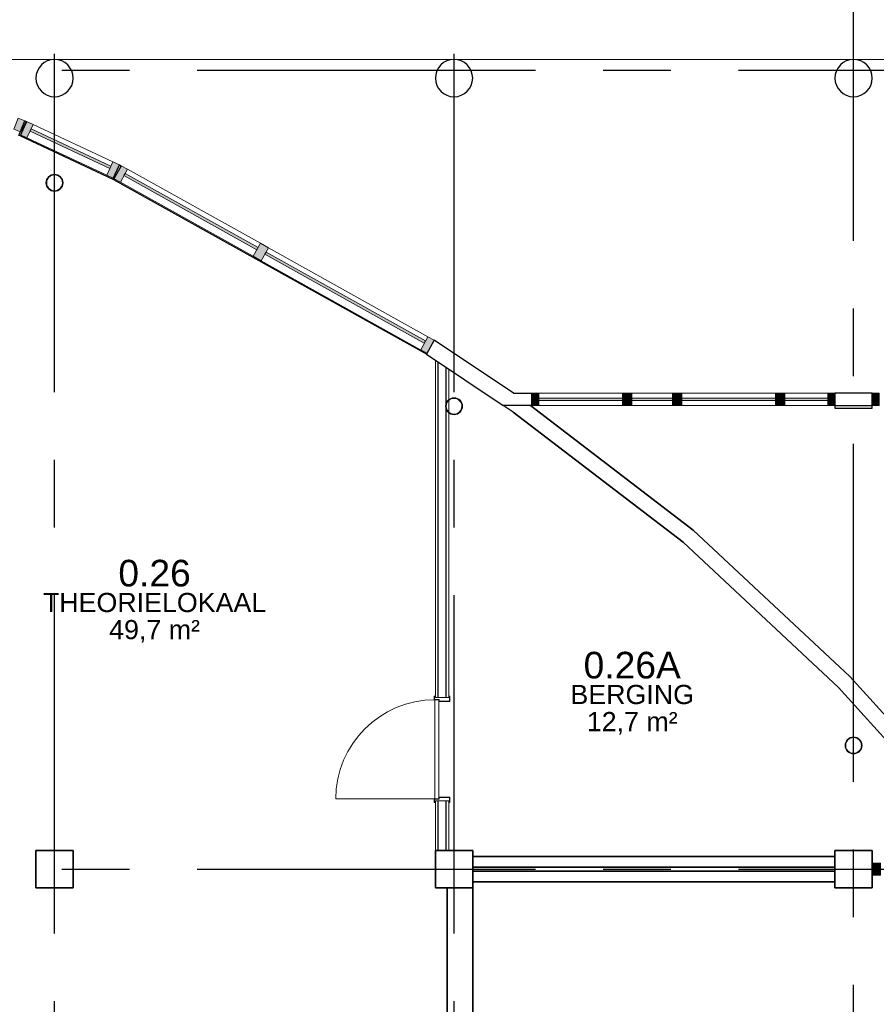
# Model space of a CAD drawing. Header units: millimetres. Extents: x -5940 to 121280, y -35718 to 26615.
# Tile 37 of 51: x 74673 to 82714, y 8131 to 17373. Entities that reach past the tile are written whole.
import ezdxf

# ---------------------------------------------------------------- set-up
doc = ezdxf.new("R2010")
doc.units = ezdxf.units.MM
doc.header["$LTSCALE"] = 100
doc.linetypes.add('CENTER', pattern=[50.8, 31.75, -6.35, 6.35, -6.35])
doc.linetypes.add('HIDDEN', pattern=[0.375, 0.25, -0.125])
for name, color, linetype in [('AL21----_BUITENWAND', 3, 'Continuous'), ('AL22----_BINNENWAND', 2, 'Continuous'), ('AL27----_DAKEN', 8, 'Continuous'), ('AL28----_CONSTRUCTIES', 4, 'Continuous'), ('AL31----_BUITENKOZIJN', 1, 'Continuous'), ('AL32----_BINNENKOZIJN', 1, 'Continuous'), ('BL$7----_STRAMIEN', 8, 'Continuous'), ('BL$8----_NVO RUIMTE', 253, 'HIDDEN'), ('BL$8----_RUIMTEBENAMING', 2, 'Continuous'), ('BL$8----_RUIMTENUMMER', 2, 'Continuous')]:
    doc.layers.add(name, color=color, linetype=linetype)
doc.styles.get("Standard").update_dxf_attribs({"font": 'arial.ttf'})

# ---------------------------------------------------------------- blocks, each defined once
blk = doc.blocks.new('Rectangular Mullion - 31_CWM_067x114-7812158-_--_100 begane grond')
at = {"linetype": 'ByBlock', "lineweight": -2}
blk.add_hatch(color=0, dxfattribs=at).paths.add_polyline_path([(-67, 0), (-67, -114), (0, -114), (0, 0)], flags=0)
at = {"color": 0, "linetype": 'ByBlock', "lineweight": -2}
for p, q in [((0, 0), (-67, 0)), ((-67, 0), (-67, -114)), ((0, -114), (0, 0)), ((-67, -114), (0, -114))]:
    blk.add_line(p, q, dxfattribs=at)
blk = doc.blocks.new('System Panel - 31_CWP_glas_2-7818265-_--_100 begane grond')
at = {"linetype": 'ByBlock', "lineweight": -2}
blk.add_hatch(color=0, dxfattribs=at).paths.add_polyline_path([(-201, -45), (-201, -69), (201, -69), (201, -45)], flags=0)
at = {"color": 0, "linetype": 'ByBlock', "lineweight": -2}
for p, q in [((201, -45), (-201, -45)), ((-201, -45), (-201, -69)), ((-201, -69), (201, -69)), ((201, -69), (201, -45))]:
    blk.add_line(p, q, dxfattribs=at)
blk = doc.blocks.new('Rectangular Mullion - 31_CWM_067x114-7818262-_--_100 begane grond')
at = {"color": 0, "linetype": 'ByBlock', "lineweight": -2}
for p, q in [((32510.1, 45580.6), (32912.1, 45580.6)), ((32510.1, 45466.6), (32912.1, 45466.6))]:
    blk.add_line(p, q, dxfattribs=at)
blk = doc.blocks.new('Rectangular Mullion - 31_CWM_067x114-7812903-_--_100 begane grond')
at = {"linetype": 'ByBlock', "lineweight": -2}
blk.add_hatch(color=0, dxfattribs=at).paths.add_polyline_path([(-67, 0), (-67, 114), (0, 114), (0, 0)], flags=0)
at = {"color": 0, "linetype": 'ByBlock', "lineweight": -2}
for p, q in [((-67, 114), (0, 114)), ((-67, 0), (-67, 114)), ((0, 114), (0, 0)), ((0, 0), (-67, 0))]:
    blk.add_line(p, q, dxfattribs=at)
blk = doc.blocks.new('System Panel - 31_CWP_glas_2-7818232-_--_100 begane grond')
at = {"linetype": 'ByBlock', "lineweight": -2}
blk.add_hatch(color=0, dxfattribs=at).paths.add_polyline_path([(-440, -45), (-440, -69), (440, -69), (440, -45)], flags=0)
at = {"color": 0, "linetype": 'ByBlock', "lineweight": -2}
for p, q in [((440, -45), (-440, -45)), ((-440, -45), (-440, -69)), ((-440, -69), (440, -69)), ((440, -69), (440, -45))]:
    blk.add_line(p, q, dxfattribs=at)
blk = doc.blocks.new('Rectangular Mullion - 31_CWM_067x114-7812509-_--_100 begane grond')
at = {"color": 0, "linetype": 'ByBlock', "lineweight": -2}
for p, q in [((27266.1, 32907.9), (26386.1, 32907.9)), ((27266.1, 32793.9), (26386.1, 32793.9))]:
    blk.add_line(p, q, dxfattribs=at)
blk = doc.blocks.new('Rectangular Mullion - 31_CWM_088x114-V5-_--_100 begane grond')
at = {"linetype": 'ByBlock', "lineweight": -2}
blk.add_hatch(color=0, dxfattribs=at).paths.add_polyline_path([(-44, 0), (-44, 114), (44, 114), (44, 0)], flags=0)
at = {"color": 0, "linetype": 'ByBlock', "lineweight": -2}
for p, q in [((-44, 114), (44, 114)), ((-44, 0), (-44, 114)), ((44, 114), (44, 0)), ((44, 0), (-44, 0))]:
    blk.add_line(p, q, dxfattribs=at)
blk = doc.blocks.new('System Panel - 31_CWP_glas_2-7849805-_--_100 begane grond')
at = {"linetype": 'ByBlock', "lineweight": -2}
blk.add_hatch(color=0, dxfattribs=at).paths.add_polyline_path([(-190.5, -45), (-190.5, -69), (190.5, -69), (190.5, -45)], flags=0)
at = {"color": 0, "linetype": 'ByBlock', "lineweight": -2}
for p, q in [((190.5, -45), (-190.5, -45)), ((-190.5, -45), (-190.5, -69)), ((-190.5, -69), (190.5, -69)), ((190.5, -69), (190.5, -45))]:
    blk.add_line(p, q, dxfattribs=at)
blk = doc.blocks.new('Rectangular Mullion - 31_CWM_067x114-7849800-_--_100 begane grond')
at = {"color": 0, "linetype": 'ByBlock', "lineweight": -2}
for p, q in [((83573.1, 45580.6), (83954.1, 45580.6)), ((83573.1, 45466.6), (83954.1, 45466.6))]:
    blk.add_line(p, q, dxfattribs=at)
blk = doc.blocks.new('System Panel - 31_CWP_glas_2-7849806-_--_100 begane grond')
at = {"linetype": 'ByBlock', "lineweight": -2}
blk.add_hatch(color=0, dxfattribs=at).paths.add_polyline_path([(-392.3, -45), (-392.3, -69), (392.3, -69), (392.3, -45)], flags=0)
at = {"color": 0, "linetype": 'ByBlock', "lineweight": -2}
for p, q in [((392.3, -45), (-392.3, -45)), ((-392.3, -45), (-392.3, -69)), ((-392.3, -69), (392.3, -69)), ((392.3, -69), (392.3, -45))]:
    blk.add_line(p, q, dxfattribs=at)
blk = doc.blocks.new('Rectangular Mullion - 31_CWM_067x114-7849802-_--_100 begane grond')
at = {"color": 0, "linetype": 'ByBlock', "lineweight": -2}
for p, q in [((82700.5, 45580.6), (83485.1, 45580.6)), ((82700.5, 45466.6), (83485.1, 45466.6))]:
    blk.add_line(p, q, dxfattribs=at)
blk = doc.blocks.new('Rectangular Mullion - 31_CWM_067x114-7812575-_--_100 begane grond')
at = {"linetype": 'ByBlock', "lineweight": -2}
blk.add_hatch(color=0, dxfattribs=at).paths.add_polyline_path([(-67, 114), (-67, 0), (0, 0), (0, 114)], flags=0)
at = {"color": 0, "linetype": 'ByBlock', "lineweight": -2}
for p, q in [((0, 114), (-67, 114)), ((-67, 114), (-67, 0)), ((0, 0), (0, 114)), ((-67, 0), (0, 0))]:
    blk.add_line(p, q, dxfattribs=at)
blk = doc.blocks.new('Rectangular Mullion - 31_CWM_067x114-7838024-_--_100 begane grond')
at = {"linetype": 'ByBlock', "lineweight": -2}
blk.add_hatch(color=0, dxfattribs=at).paths.add_polyline_path([(0, 114), (0, 0), (-67, 0), (-67, 114)], flags=0)
at = {"color": 0, "linetype": 'ByBlock', "lineweight": -2}
for p, q in [((-67, 114), (0, 114)), ((-67, 0), (-67, 114)), ((0, 114), (0, 0)), ((0, 0), (-67, 0))]:
    blk.add_line(p, q, dxfattribs=at)
blk = doc.blocks.new('Rectangular Mullion - 32-67x114-9005534-_--_100 begane grond')
at = {"linetype": 'ByBlock', "lineweight": -2}
blk.add_hatch(color=0, dxfattribs=at).paths.add_polyline_path([(-67, 0), (-67, -114), (0, -114), (0, 0)], flags=0)
at = {"color": 0, "linetype": 'ByBlock', "lineweight": -2}
for p, q in [((0, 0), (-67, 0)), ((-67, 0), (-67, -114)), ((0, -114), (0, 0)), ((-67, -114), (0, -114))]:
    blk.add_line(p, q, dxfattribs=at)
blk = doc.blocks.new('System Panel - 31_CWP_glas_2-9014799-_--_100 begane grond')
at = {"linetype": 'ByBlock', "lineweight": -2}
blk.add_hatch(color=0, dxfattribs=at).paths.add_polyline_path([(413.6, -69), (413.6, -45), (-413.6, -45), (-413.6, -69), (6, -69)], flags=0)
at = {"color": 0, "linetype": 'ByBlock', "lineweight": -2}
for p, q in [((413.6, -45), (-413.6, -45)), ((-413.6, -45), (-413.6, -69)), ((-413.6, -69), (413.6, -69)), ((413.6, -69), (413.6, -45))]:
    blk.add_line(p, q, dxfattribs=at)
blk = doc.blocks.new('Rectangular Mullion - 31_CWM_067x139-9014798-_--_100 begane grond')
at = {"color": 0, "linetype": 'ByBlock', "lineweight": -2}
for p, q in [((78702.7, 47753.9), (77953.2, 48104.1)), ((78643.9, 47628), (77894.4, 47978.1))]:
    blk.add_line(p, q, dxfattribs=at)
blk = doc.blocks.new('Rectangular Mullion - 31_CWM_067x139-9014657-_--_100 begane grond')
at = {"linetype": 'ByBlock', "lineweight": -2}
blk.add_hatch(color=0, dxfattribs=at).paths.add_polyline_path([(0, 139), (0, 0), (-67, 0), (-67, 139)], flags=0)
at = {"color": 0, "linetype": 'ByBlock', "lineweight": -2}
for p, q in [((-67, 139), (0, 139)), ((-67, 0), (-67, 139)), ((0, 139), (0, 0)), ((0, 0), (-67, 0))]:
    blk.add_line(p, q, dxfattribs=at)
blk = doc.blocks.new('System Panel - 31_CWP_glas_2-9014804-_--_100 begane grond')
at = {"linetype": 'ByBlock', "lineweight": -2}
blk.add_hatch(color=0, dxfattribs=at).paths.add_polyline_path([(713.6, -69), (713.6, -45), (-713.6, -45), (-713.6, -69), (334.7, -69)], flags=0)
at = {"color": 0, "linetype": 'ByBlock', "lineweight": -2}
for p, q in [((713.6, -45), (-713.6, -45)), ((-713.6, -45), (-713.6, -69)), ((-713.6, -69), (713.6, -69)), ((713.6, -69), (713.6, -45))]:
    blk.add_line(p, q, dxfattribs=at)
blk = doc.blocks.new('Rectangular Mullion - 31_CWM_067x139-9014801-_--_100 begane grond')
at = {"color": 0, "linetype": 'ByBlock', "lineweight": -2}
for p, q in [((80086, 46988.5), (78839.7, 47683.8)), ((80018.3, 46867.1), (78772, 47562.4))]:
    blk.add_line(p, q, dxfattribs=at)
blk = doc.blocks.new('System Panel - 31_CWP_glas_2-9014805-_--_100 begane grond')
at = {"linetype": 'ByBlock', "lineweight": -2}
blk.add_hatch(color=0, dxfattribs=at).paths.add_polyline_path([(856.4, -69), (856.4, -45), (-856.4, -45), (-856.4, -69), (840.6, -69)], flags=0)
at = {"color": 0, "linetype": 'ByBlock', "lineweight": -2}
for p, q in [((856.4, -45), (-856.4, -45)), ((-856.4, -45), (-856.4, -69)), ((-856.4, -69), (856.4, -69)), ((856.4, -69), (856.4, -45))]:
    blk.add_line(p, q, dxfattribs=at)
blk = doc.blocks.new('Rectangular Mullion - 31_CWM_067x139-9014803-_--_100 begane grond')
at = {"color": 0, "linetype": 'ByBlock', "lineweight": -2}
for p, q in [((81658.6, 46111.1), (80162.8, 46945.6)), ((81590.9, 45989.7), (80095.1, 46824.2))]:
    blk.add_line(p, q, dxfattribs=at)
blk = doc.blocks.new('Rectangular Mullion - 31_CWM_088x139-9014653-_--_100 begane grond')
at = {"linetype": 'ByBlock', "lineweight": -2}
blk.add_hatch(color=0, dxfattribs=at).paths.add_polyline_path([(44, 139), (44, 0), (-44, 0), (-44, 139)], flags=0)
at = {"color": 0, "linetype": 'ByBlock', "lineweight": -2}
for p, q in [((-44, 139), (44, 139)), ((-44, 0), (-44, 139)), ((44, 139), (44, 0)), ((44, 0), (-44, 0))]:
    blk.add_line(p, q, dxfattribs=at)
blk = doc.blocks.new('Rectangular Mullion - 31_CWM_067x139-8494038-_--_100 begane grond')
at = {"linetype": 'ByBlock', "lineweight": -2}
blk.add_hatch(color=0, dxfattribs=at).paths.add_polyline_path([(-67, 139), (-67, 0), (0, 0), (0, 139)], flags=0)
at = {"color": 0, "linetype": 'ByBlock', "lineweight": -2}
for p, q in [((0, 139), (-67, 139)), ((-67, 139), (-67, 0)), ((0, 0), (0, 139)), ((-67, 0), (0, 0))]:
    blk.add_line(p, q, dxfattribs=at)
blk = doc.blocks.new('NLRS_32_DO_WB_KMS1_krepel_ISR - 930-125-7960193-_--_100 begane grond')
at = {"color": 0, "linetype": 'ByBlock', "lineweight": -2}
for p, q in [((-482.4, 62.5), (-482.4, 70.5)), ((-480.4, 62.5), (-482.4, 62.5)), ((-480.4, 72.5), (-449.4, 72.5)), ((-480.4, 68.5), (-480.4, 62.5)), ((-451.4, 70.5), (-478.4, 70.5)), ((-449.4, 29.5), (-449.4, 68.5)), ((-447.4, 70.5), (-447.4, 29.5)), ((-445.4, 27.5), (-434.4, 27.5)), ((-436.4, 25.5), (-445.4, 25.5)), ((-434.4, -68.5), (-434.4, 23.5)), ((-432.4, 25.5), (-432.4, -70.5)), ((467.6, -70.5), (467.6, 25.5)), ((469.6, 27.5), (480.6, 27.5)), ((469.6, 23.5), (469.6, -68.5)), ((480.6, 25.5), (471.6, 25.5)), ((482.6, 29.5), (482.6, 70.5)), ((484.6, 72.5), (515.6, 72.5)), ((484.6, 68.5), (484.6, 29.5)), ((513.6, 70.5), (486.6, 70.5)), ((515.6, 62.5), (515.6, 68.5)), ((517.6, 62.5), (515.6, 62.5)), ((517.6, 70.5), (517.6, 62.5)), ((-482.4, -62.5), (-480.4, -62.5)), ((-482.4, -70.5), (-482.4, -62.5)), ((-480.4, -62.5), (-480.4, -68.5)), ((-434.4, -72.5), (-480.4, -72.5)), ((-478.4, -70.5), (-436.4, -70.5)), ((515.6, -72.5), (469.6, -72.5)), ((471.6, -70.5), (513.6, -70.5)), ((515.6, -68.5), (515.6, -62.5)), ((515.6, -62.5), (517.6, -62.5)), ((517.6, -62.5), (517.6, -70.5))]:
    blk.add_line(p, q, dxfattribs=at)
at = {"color": 0, "linetype": 'ByBlock', "lineweight": -2, "flags": 128}
for points in [[(-482.4, 70.5), (-482.3, 70.9), (-482.2, 71.4), (-482, 71.7), (-481.6, 72.1), (-481.3, 72.3), (-480.8, 72.4), (-480.4, 72.5)], [(-478.4, 70.5), (-478.8, 70.4), (-479.3, 70.3), (-479.6, 70.1), (-480, 69.7), (-480.2, 69.4), (-480.3, 68.9), (-480.4, 68.5)], [(-451.4, 70.5), (-451, 70.4), (-450.5, 70.3), (-450.2, 70.1), (-449.8, 69.7), (-449.6, 69.4), (-449.4, 68.9), (-449.4, 68.5)], [(-449.4, 72.5), (-448.9, 72.4), (-448.5, 72.3), (-448.1, 72.1), (-447.8, 71.8), (-447.6, 71.4), (-447.4, 71), (-447.4, 70.5)], [(-445.4, 25.5), (-446.3, 25.6), (-447.1, 25.9), (-447.9, 26.4), (-448.5, 27), (-449, 27.8), (-449.3, 28.6), (-449.4, 29.5)], [(-447.4, 29.5), (-447.3, 29.1), (-447.2, 28.6), (-447, 28.3), (-446.6, 27.9), (-446.3, 27.7), (-445.8, 27.6), (-445.4, 27.5)], [(-434.4, 23.5), (-434.4, 23.9), (-434.6, 24.4), (-434.8, 24.7), (-435.2, 25.1), (-435.5, 25.3), (-436, 25.4), (-436.4, 25.5)], [(-434.4, 27.5), (-434, 27.4), (-433.5, 27.3), (-433.2, 27.1), (-432.8, 26.7), (-432.6, 26.4), (-432.4, 25.9), (-432.4, 25.5)], [(467.6, 25.5), (467.7, 25.9), (467.8, 26.4), (468, 26.7), (468.4, 27.1), (468.7, 27.3), (469.2, 27.4), (469.6, 27.5)], [(471.6, 25.5), (471.2, 25.4), (470.7, 25.3), (470.4, 25.1), (470, 24.7), (469.8, 24.4), (469.7, 23.9), (469.6, 23.5)], [(480.6, 27.5), (481, 27.6), (481.5, 27.7), (481.8, 27.9), (482.2, 28.3), (482.4, 28.6), (482.6, 29.1), (482.6, 29.5)], [(484.6, 29.5), (484.5, 28.6), (484.2, 27.8), (483.7, 27), (483.1, 26.4), (482.3, 25.9), (481.5, 25.6), (480.6, 25.5)], [(482.6, 70.5), (482.7, 71), (482.8, 71.4), (483, 71.8), (483.4, 72.1), (483.7, 72.3), (484.2, 72.4), (484.6, 72.5)], [(484.6, 68.5), (484.7, 68.9), (484.8, 69.4), (485, 69.7), (485.4, 70.1), (485.7, 70.3), (486.2, 70.4), (486.6, 70.5)], [(515.6, 68.5), (515.6, 68.9), (515.4, 69.4), (515.2, 69.7), (514.8, 70.1), (514.5, 70.3), (514, 70.4), (513.6, 70.5)], [(515.6, 72.5), (516, 72.4), (516.5, 72.3), (516.8, 72.1), (517.2, 71.7), (517.4, 71.4), (517.6, 70.9), (517.6, 70.5)], [(-480.4, -72.5), (-480.8, -72.4), (-481.3, -72.3), (-481.6, -72.1), (-482, -71.7), (-482.2, -71.4), (-482.3, -70.9), (-482.4, -70.5)], [(-480.4, -68.5), (-480.3, -68.9), (-480.2, -69.4), (-480, -69.7), (-479.6, -70.1), (-479.3, -70.3), (-478.8, -70.4), (-478.4, -70.5)], [(-436.4, -70.5), (-436, -70.4), (-435.5, -70.3), (-435.2, -70.1), (-434.8, -69.7), (-434.6, -69.4), (-434.4, -68.9), (-434.4, -68.5)], [(-432.4, -70.5), (-432.4, -70.9), (-432.6, -71.4), (-432.8, -71.7), (-433.2, -72.1), (-433.5, -72.3), (-434, -72.4), (-434.4, -72.5)], [(469.6, -72.5), (469.2, -72.4), (468.7, -72.3), (468.4, -72.1), (468, -71.7), (467.8, -71.4), (467.7, -70.9), (467.6, -70.5)], [(469.6, -68.5), (469.7, -68.9), (469.8, -69.4), (470, -69.7), (470.4, -70.1), (470.7, -70.3), (471.2, -70.4), (471.6, -70.5)], [(513.6, -70.5), (514, -70.4), (514.5, -70.3), (514.8, -70.1), (515.2, -69.7), (515.4, -69.4), (515.6, -68.9), (515.6, -68.5)], [(517.6, -70.5), (517.6, -70.9), (517.4, -71.4), (517.2, -71.7), (516.8, -72.1), (516.5, -72.3), (516, -72.4), (515.6, -72.5)]]:
    blk.add_lwpolyline(points, dxfattribs=at)
blk = doc.blocks.new('NLRS_32_DO_WPB_onderdeel deur-SH_krepel_ISR - lakdeur_stomp_krepel-V26-_--_100 begane grond')
at = {"color": 0, "linetype": 'ByBlock', "lineweight": -2}
for p, q in [((-465, 3), (-465, 930)), ((-465, 0), (465, 0)), ((465, -38), (-465, -38))]:
    blk.add_line(p, q, dxfattribs=at)
blk.add_arc((-465, 0), 930, 0, 90, dxfattribs=at)
blk = doc.blocks.new('28_GdV_staal_buis_kolom - B160x6_3-9615380-_--_100 begane grond')
at = {"linetype": 'ByBlock', "lineweight": -2}
h = blk.add_hatch(dxfattribs=at)
h.set_pattern_fill('FP_717', color=0, style=0, pattern_type=2)
h.set_pattern_definition([(225, (85654.06, 42274.98), (106.06602, -106.06602), [])])
h.paths.add_polyline_path([(0, 80), (-30.6, 73.9), (-56.6, 56.6), (-73.9, 30.6), (-80, 0), (-73.9, -30.6), (-56.6, -56.6), (-30.6, -73.9), (0, -80), (30.6, -73.9), (56.6, -56.6), (73.9, -30.6), (80, 0), (73.9, 30.6), (56.6, 56.6), (30.6, 73.9), (27.1, 74.6)], flags=0)
h.paths.add_polyline_path([(0, 73.7), (28.2, 68.1), (52.1, 52.1), (68.1, 28.2), (73.7, 0), (68.1, -28.2), (52.1, -52.1), (27.1, -68.3), (0, -73.7), (-28.2, -68.1), (-52.1, -52.1), (-68.1, -28.2), (-73.7, 0), (-68.1, 28.2), (-52.1, 52.1), (-28.2, 68.1)], flags=0)
at = {"color": 0, "linetype": 'ByBlock', "lineweight": -2}
for radius, start, end in [(80, 0, 180), (80, 180, 0), (73.7, 360, 180), (73.7, 180, 360)]:
    blk.add_arc((0, 0), radius, start, end, dxfattribs=at)
blk = doc.blocks.new('28_GdV_staal_buis_kolom - B160x6_3-9615381-_--_100 begane grond')
at = {"linetype": 'ByBlock', "lineweight": -2}
h = blk.add_hatch(dxfattribs=at)
h.set_pattern_fill('FP_718', color=0, style=0, pattern_type=2)
h.set_pattern_definition([(225, (81904.06, 45459.1), (106.06602, -106.06602), [])])
h.paths.add_polyline_path([(0, 80), (-30.6, 73.9), (-56.6, 56.6), (-73.9, 30.6), (-80, 0), (-73.9, -30.6), (-56.6, -56.6), (-30.6, -73.9), (0, -80), (30.6, -73.9), (56.6, -56.5), (73.9, -30.6), (80, 0), (73.9, 30.6), (56.6, 56.6), (30.6, 73.9)], flags=0)
h.paths.add_polyline_path([(0, 73.7), (28.2, 68.1), (52.1, 52.1), (68.1, 28.2), (73.7, 0), (68.1, -28.2), (52.1, -52.1), (28.2, -68.1), (0, -73.7), (-28.2, -68.1), (-52.1, -52.1), (-68.1, -28.2), (-73.7, 0), (-68.1, 28.2), (-52.1, 52.1), (-28.2, 68.1)], flags=0)
at = {"color": 0, "linetype": 'ByBlock', "lineweight": -2}
for radius, start, end in [(80, 0, 180), (80, 180, 0), (73.7, 360, 180), (73.7, 180, 360)]:
    blk.add_arc((0, 0), radius, start, end, dxfattribs=at)
blk = doc.blocks.new('28_GdV_staal_buis_kolom - B160x6_3-V953-_--_100 begane grond')
at = {"linetype": 'ByBlock', "lineweight": -2}
h = blk.add_hatch(dxfattribs=at)
h.set_pattern_fill('FP_719', color=0, style=0, pattern_type=2)
h.set_pattern_definition([(225, (78154.06, 47555.9), (106.06602, -106.06602), [])])
h.paths.add_polyline_path([(0, 80), (-30.6, 73.9), (-56.6, 56.6), (-73.9, 30.6), (-80, 0), (-73.9, -30.6), (-56.6, -56.6), (-30.6, -73.9), (0, -80), (30.6, -73.9), (56.6, -56.6), (73.9, -30.6), (80, 0), (73.9, 30.6), (56.6, 56.6), (30.6, 73.9)], flags=0)
h.paths.add_polyline_path([(0, 73.7), (28.2, 68.1), (52.1, 52.1), (68.1, 28.2), (73.7, 0), (68.1, -28.2), (52.1, -52.1), (28.2, -68.1), (0, -73.7), (-28.2, -68.1), (-52.1, -52.1), (-68.1, -28.2), (-73.7, 0), (-68.1, 28.2), (-52.1, 52.1), (-28.2, 68.1)], flags=0)
at = {"color": 0, "linetype": 'ByBlock', "lineweight": -2}
for radius, start, end in [(80, 0, 180), (80, 180, 0), (73.7, 360, 180), (73.7, 180, 360)]:
    blk.add_arc((0, 0), radius, start, end, dxfattribs=at)

msp = doc.modelspace()

# ---------------------------------------------------------------- linework, layer by layer
at = {"layer": 'AL21----_BUITENWAND'}
for points in [[(74721.5, 16425.5), (74738.5, 16418.5), (74676.6, 16283), (74666.6, 16287)], [(75609.3, 16011.7), (75627.1, 16002.5), (75554.5, 15872.4), (75549.7, 15875.1), (75546.4, 15877)], [(82325, 13866.8), (82325, 13727), (82675, 13727), (82675, 13866.8)]]:
    msp.add_lwpolyline(points, close=True, dxfattribs=at)
for points in [[(74679.8, 16281.7), (75546.3, 15876.7)], [(75554.4, 15872.2), (78493.2, 14232.9)], [(78573.8, 14358.6), (78563.1, 14364.6), (78490.5, 14234.5)], [(79309.1, 13866.8), (78573.8, 14358.6)], [(78490.5, 14234.5), (79211.5, 13752.8)], [(79309.1, 13866.8), (79479.5, 13866.8)], [(79468.7, 13752.8), (79211.5, 13752.8)], [(82325, 13752.8), (82675, 13752.8)]]:
    msp.add_lwpolyline(points, dxfattribs=at)
at = {"layer": 'AL22----_BINNENWAND', "lineweight": 35}
for p, q in [((74694.2, 16323.8), (74738.5, 16418.5)), ((79479.5, 13752.8), (79479.5, 13866.8)), ((82318, 13866.8), (82318, 13752.8)), ((82325, 13866.8), (82325, 13752.8)), ((82675, 13752.8), (82675, 13866.8)), ((79306.6, 13689.3), (80899.6, 12469.3)), ((80996, 12583.2), (79468.7, 13752.8)), ((82466.6, 11208.6), (80996, 12583.2)), ((80899.6, 12469.3), (82360.2, 11104)), ((83140.6, 10462.8), (82466.6, 11208.6)), ((82360.2, 11104), (83024.9, 10368.7)), ((82325, 9520), (78925, 9520)), ((82685.3, 9450), (82675, 9450)), ((82685.3, 9350), (82685.3, 9450)), ((78925, 9420), (82325, 9420)), ((82325, 9380), (78925, 9380)), ((82675, 9350), (82685.3, 9350)), ((78925, 9280), (82325, 9280)), ((78685, 9225), (78685, 6275)), ((78925, 6275), (78925, 9225))]:
    msp.add_line(p, q, dxfattribs=at)
at = {"layer": 'AL22----_BINNENWAND', "lineweight": 13}
for p, q in [((78575, 14178), (78575, 11025)), ((78700, 14094.5), (78575, 14178)), ((78700, 13806.2), (78700, 14094.5)), ((78700, 13691.7), (78700, 13798.8)), ((78700, 11025), (78700, 13684.3)), ((78575, 11023), (78575, 11010)), ((78575, 11010), (78600, 11010)), ((78600, 11010), (78675, 11010)), ((78675, 11010), (78700, 11010)), ((78700, 11010), (78700, 11023)), ((78575, 10040), (78575, 10027)), ((78600, 10040), (78575, 10040)), ((78575, 10025), (78575, 9575)), ((78675, 10040), (78600, 10040)), ((78700, 10040), (78675, 10040)), ((78700, 10027), (78700, 10040)), ((78700, 9575), (78700, 10025))]:
    msp.add_line(p, q, dxfattribs=at)
at = {"layer": 'AL22----_BINNENWAND', "lineweight": 25}
for p, q in [((78600, 11010), (78600, 14161.3)), ((78675, 13770.4), (78675, 14111.2)), ((78675, 11010), (78675, 13720.1)), ((78600, 9575), (78600, 10040)), ((78675, 9575), (78675, 10040))]:
    msp.add_line(p, q, dxfattribs=at)
at = {"layer": 'AL22----_BINNENWAND'}
msp.add_lwpolyline([(79306.6, 13689.3), (79211.5, 13752.8)], dxfattribs=at)
at = {"layer": 'AL27----_DAKEN', "lineweight": 18}
msp.add_line((89565, 17000), (73274.2, 17000), dxfattribs=at)
at = {"layer": 'AL28----_CONSTRUCTIES', "lineweight": 35}
for p, q in [((75175, 9575), (74825, 9575)), ((74825, 9575), (74825, 9225)), ((75175, 9225), (75175, 9575)), ((78925, 9575), (78575, 9575)), ((78575, 9575), (78575, 9225)), ((78925, 9225), (78925, 9575)), ((82675, 9575), (82325, 9575)), ((82325, 9575), (82325, 9225)), ((82675, 9225), (82675, 9575)), ((74825, 9225), (75175, 9225)), ((78575, 9225), (78925, 9225)), ((82325, 9225), (82675, 9225))]:
    msp.add_line(p, q, dxfattribs=at)
at = {"layer": 'AL28----_CONSTRUCTIES', "lineweight": 25}
for centre, start, end in [((75000, 16825), 0, 180), ((78750, 16825), 0, 180), ((82500, 16825), 0, 180), ((75000, 16825), 180, 0), ((78750, 16825), 180, 0), ((82500, 16825), 180, 0)]:
    msp.add_arc(centre, 175, start, end, dxfattribs=at)
at = {"layer": 'BL$7----_STRAMIEN', "linetype": 'CENTER'}
for p, q in [((75000, -6443), (75000, 25615.2)), ((78750, -6443), (78750, 25615.2)), ((82500, -25341.9), (82500, 25615.2)), ((-4940.3, 16900), (120279.6, 16900)), ((-4940.3, 9400), (120279.6, 9400))]:
    msp.add_line(p, q, dxfattribs=at)

# ---------------------------------------------------------------- block references
at = {"layer": 'AL28----_CONSTRUCTIES', "lineweight": 18, "rotation": 180}
for name, p in [('28_GdV_staal_buis_kolom - B160x6_3-V953-_--_100 begane grond', (75000, 15842)), ('28_GdV_staal_buis_kolom - B160x6_3-9615381-_--_100 begane grond', (78750, 13745.2)), ('28_GdV_staal_buis_kolom - B160x6_3-9615380-_--_100 begane grond', (82500, 10561.1))]:
    msp.add_blockref(name, p, dxfattribs=at)
at = {"layer": 'AL31----_BUITENKOZIJN', "lineweight": 13, "extrusion": (0, 0, -1)}
for name, p, rotation in [('Rectangular Mullion - 31_CWM_067x114-7838024-_--_100 begane grond', (-74721.5, 16425.5), 201.6514180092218), ('Rectangular Mullion - 31_CWM_067x139-9014657-_--_100 begane grond', (-75609.3, 16011.7), 205.0406868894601), ('Rectangular Mullion - 31_CWM_088x139-9014653-_--_100 begane grond', (-76970.3, 15253.2), 209.1568851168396), ('Rectangular Mullion - 31_CWM_067x139-9014657-_--_100 begane grond', (-78563.1, 14364.6), 209.1568851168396)]:
    msp.add_blockref(name, p, dxfattribs=dict(at, rotation=rotation))
at = {"layer": 'AL31----_BUITENKOZIJN', "lineweight": 13}
for name, p, rotation in [('Rectangular Mullion - 31_CWM_067x139-8494038-_--_100 begane grond', (74738.5, 16418.5), 154.9593131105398), ('System Panel - 31_CWP_glas_2-9014799-_--_100 begane grond', (75173.9, 16215.1), 334.9593131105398), ('Rectangular Mullion - 31_CWM_067x139-8494038-_--_100 begane grond', (75627.1, 16002.5), 150.8431148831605), ('System Panel - 31_CWP_glas_2-9014804-_--_100 begane grond', (76308.8, 15622.2), 330.8431148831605), ('System Panel - 31_CWP_glas_2-9014805-_--_100 begane grond', (77756.7, 14814.5), 330.8431148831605), ('Rectangular Mullion - 31_CWM_067x114-7812509-_--_100 begane grond', (108154.1, 46660.6), 180), ('Rectangular Mullion - 31_CWM_067x114-7812158-_--_100 begane grond', (82675, 13752.8), 180), ('System Panel - 31_CWP_glas_2-7849806-_--_100 begane grond', (79938.7, 13752.8), 180), ('System Panel - 31_CWP_glas_2-7849805-_--_100 begane grond', (80609.5, 13752.8), 180), ('System Panel - 31_CWP_glas_2-7818232-_--_100 begane grond', (81328, 13752.8), 180), ('System Panel - 31_CWP_glas_2-7818265-_--_100 begane grond', (82057, 13752.8), 180)]:
    msp.add_blockref(name, p, dxfattribs=dict(at, rotation=rotation))
for name, p in [('Rectangular Mullion - 31_CWM_067x139-9014798-_--_100 begane grond', (-3154.1, -31713.9)), ('Rectangular Mullion - 31_CWM_067x139-9014801-_--_100 begane grond', (-3154.1, -31713.9)), ('Rectangular Mullion - 31_CWM_067x139-9014803-_--_100 begane grond', (-3154.1, -31713.9)), ('Rectangular Mullion - 31_CWM_067x114-7849802-_--_100 begane grond', (-3154.1, -31713.9)), ('Rectangular Mullion - 31_CWM_067x114-7849800-_--_100 begane grond', (-3154.1, -31713.9)), ('Rectangular Mullion - 31_CWM_067x114-7818262-_--_100 begane grond', (49345.9, -31713.9)), ('Rectangular Mullion - 31_CWM_067x114-7812575-_--_100 begane grond', (82325, 13752.8))]:
    msp.add_blockref(name, p, dxfattribs=at)
at = {"layer": 'AL31----_BUITENKOZIJN', "lineweight": 13, "extrusion": (0, 0, -1)}
for name, p in [('Rectangular Mullion - 31_CWM_067x114-7812903-_--_100 begane grond', (-79479.5, 13752.8)), ('Rectangular Mullion - 31_CWM_088x114-V5-_--_100 begane grond', (-80375, 13752.8)), ('Rectangular Mullion - 31_CWM_088x114-V5-_--_100 begane grond', (-80844, 13752.8)), ('Rectangular Mullion - 31_CWM_088x114-V5-_--_100 begane grond', (-81812, 13752.8))]:
    msp.add_blockref(name, p, dxfattribs=at)
at = {"layer": 'AL32----_BINNENKOZIJN', "lineweight": 18, "rotation": 90}
for name, p in [('NLRS_32_DO_WB_KMS1_krepel_ISR - 930-125-7960193-_--_100 begane grond', (78637.5, 10507.4)), ('NLRS_32_DO_WPB_onderdeel deur-SH_krepel_ISR - lakdeur_stomp_krepel-V26-_--_100 begane grond', (78570, 10525))]:
    msp.add_blockref(name, p, dxfattribs=at)
at = {"layer": 'AL32----_BINNENKOZIJN', "lineweight": 13, "rotation": 180}
msp.add_blockref('Rectangular Mullion - 32-67x114-9005534-_--_100 begane grond', (82685.3, 9343), dxfattribs=at)

# ---------------------------------------------------------------- texts
at = {"layer": 'BL$8----_NVO RUIMTE', "color": 1, "char_height": 180, "attachment_point": 5}
for s, insert in [('49,7 m²', (75939, 11631.7)), ('12,7 m²', (80422.5, 10768.2))]:
    msp.add_mtext_dynamic_manual_height_columns(s, width=1026.637, gutter_width=459.8, heights=[0.0399], dxfattribs=dict(at, insert=insert))
at = {"layer": 'BL$8----_RUIMTEBENAMING', "color": 1, "char_height": 180, "attachment_point": 5}
for s, insert in [('THEORIELOKAAL', (75939, 11901.7)), ('BERGING', (80422.5, 11038.2))]:
    msp.add_mtext_dynamic_manual_height_columns(s, width=0.614, gutter_width=1, heights=[0.0399], dxfattribs=dict(at, insert=insert))
at = {"layer": 'BL$8----_RUIMTENUMMER', "color": 2, "char_height": 250, "attachment_point": 5}
for s, insert in [('0.26', (75939, 12176.7)), ('0.26A', (80422.5, 11313.2))]:
    msp.add_mtext_dynamic_manual_height_columns(s, width=0.614, gutter_width=1, heights=[0.0399], dxfattribs=dict(at, insert=insert))

doc.saveas('drawing.dxf')
